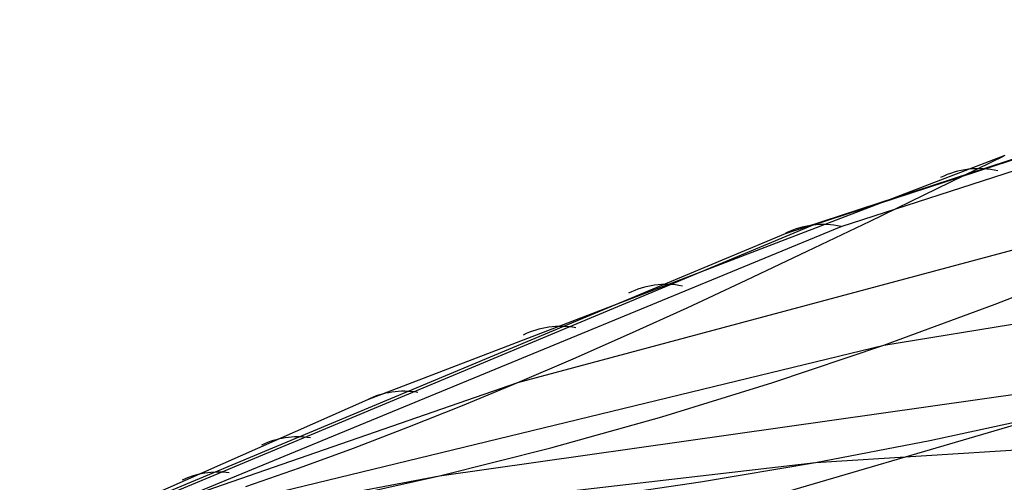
# Model space of a CAD drawing. Extents: x -3378 to 3007, y -425 to 173.
# Tile 25 of 256: x -3323 to -3225, y -304 to -258. Entities that reach past the tile are written whole.
import ezdxf

# ---------------------------------------------------------------- set-up
doc = ezdxf.new("R2010")
doc.units = 0
doc.layers.add('PREDEFINITO', color=7, linetype='CONTINUOUS')

msp = doc.modelspace()

# ---------------------------------------------------------------- linework, layer by layer
at = {"layer": 'PREDEFINITO'}
for p, q in [((-3243.932, -278.317, 1553.425), (-3181.567, -257.923, 1698.031)), ((-3241.084, -278.439, 1552.223), (-3178.45, -258.199, 1696.727)), ((-3241.084, -278.439, 1552.223), (-3178.45, -258.199, 1696.727)), ((-3246.623, -279.135, 1554.711), (-3184.541, -258.785, 1699.414)), ((-3224.853, -271.397, 1605.482), (-3288.071, -295.634, 1457.834)), ((-3238.212, -277.902, 1608.858), (-3224.926, -271.421, 1605.311)), ((-3273.14, -293.934, 1621.232), (-3192.102, -272.183, 1822.987)), ((-3236.854, -290.212, 1842.249), (-3153.318, -276.62, 2045.296)), ((-3244.469, -280.911, 1610.692), (-3238.212, -277.902, 1608.858)), ((-3322.545, -310.902, 1376.799), (-3246.623, -279.135, 1554.711)), ((-3321.146, -310.59, 1374.112), (-3243.932, -278.317, 1553.425)), ((-3319.643, -310.851, 1371.493), (-3241.084, -278.439, 1552.223)), ((-3319.643, -310.851, 1371.493), (-3241.084, -278.439, 1552.223)), ((-3250.511, -283.776, 1612.593), (-3244.469, -280.911, 1610.692)), ((-3225.801, -286.161, 1837.017), (-3214.682, -281.796, 1832.026)), ((-3171.99, -282.971, 1579.979), (-3267.804, -311.01, 1375.282)), ((-3256.368, -286.503, 1614.578), (-3250.511, -283.776, 1612.593)), ((-3262.071, -289.101, 1616.667), (-3256.368, -286.503, 1614.578)), ((-3236.854, -290.212, 1842.249), (-3225.801, -286.161, 1837.017)), ((-3267.651, -291.576, 1618.878), (-3262.071, -289.101, 1616.667)), ((-3322.501, -311.001, 1628.04), (-3236.854, -290.212, 1842.249)), ((-3247.876, -293.939, 1847.668), (-3236.854, -290.212, 1842.249)), ((-3280.913, -303.198, 1864.603), (-3198.413, -291.488, 2065.648)), ((-3273.14, -293.934, 1621.232), (-3267.651, -291.576, 1618.878)), ((-3322.495, -311.014, 1494.432), (-3273.14, -293.934, 1621.232)), ((-3278.625, -296.209, 1623.77), (-3273.14, -293.934, 1621.232)), ((-3258.883, -297.343, 1853.228), (-3247.876, -293.939, 1847.668)), ((-3288.071, -295.634, 1457.834), (-3322.545, -310.902, 1376.799)), ((-3284.056, -298.374, 1626.452), (-3278.625, -296.209, 1623.77)), ((-3243.645, -301.856, 2087.013), (-3158.728, -296.544, 2289.64)), ((-3269.891, -300.427, 1858.888), (-3258.883, -297.343, 1853.228)), ((-3232.297, -299.671, 2081.644), (-3220.981, -297.222, 2076.279)), ((-3289.443, -300.433, 1629.261), (-3284.056, -298.374, 1626.452)), ((-3243.645, -301.856, 2087.013), (-3232.297, -299.671, 2081.644)), ((-3294.794, -302.388, 1632.175), (-3289.443, -300.433, 1629.261)), ((-3280.913, -303.198, 1864.603), (-3269.891, -300.427, 1858.888)), ((-3322.503, -311.001, 1894.494), (-3243.645, -301.856, 2087.013)), ((-3300.119, -304.242, 1635.177), (-3294.794, -302.388, 1632.175)), ((-3255.032, -303.788, 2092.371), (-3243.645, -301.856, 2087.013)), ((-3322.502, -310.999, 1761.2), (-3280.913, -303.198, 1864.603)), ((-3291.251, -305.512, 1869.966), (-3280.913, -303.198, 1864.603)), ((-3266.456, -305.484, 2097.712), (-3255.032, -303.788, 2092.371))]:
    msp.add_line(p, q, dxfattribs=at)
at = {"layer": 'PREDEFINITO', "extrusion": (0.390749, 0.136513, 0.910318)}
msp.add_arc((797.49, 3516.18, 147.988), 10, 330.30196, 6.85727, dxfattribs=at)
at = {"layer": 'PREDEFINITO', "extrusion": (0.390248, 0.144701, 0.909268)}
msp.add_arc((857.057, 3502.224, 106.269), 10, 330.18084, 5.76845, dxfattribs=at)
at = {"layer": 'PREDEFINITO', "extrusion": (0.389688, 0.152684, 0.908202)}
msp.add_arc((914.684, 3487.67, 64.232), 10, 330.16434, 4.64997, dxfattribs=at)
at = {"layer": 'PREDEFINITO', "extrusion": (0.389277, 0.157835, 0.907498)}
msp.add_arc((951.671, 3477.777, 36.206), 10, 330.22688, 3.87981, dxfattribs=at)
at = {"layer": 'PREDEFINITO', "extrusion": (0.388625, 0.164982, 0.906505)}
msp.add_arc((1002.769, 3463.397, -5.065), 10, 330.47039, 2.70608, dxfattribs=at)
at = {"layer": 'PREDEFINITO', "extrusion": (0.388152, 0.169417, 0.90589)}
msp.add_arc((1034.437, 3454.067, -32.818), 10, 330.75966, 1.8795, dxfattribs=at)
at = {"layer": 'PREDEFINITO', "extrusion": (0.387771, 0.172511, 0.905469)}
msp.add_arc((1056.567, 3447.358, -53.547), 10, 331.05349, 1.23384, dxfattribs=at)

doc.saveas('drawing.dxf')
